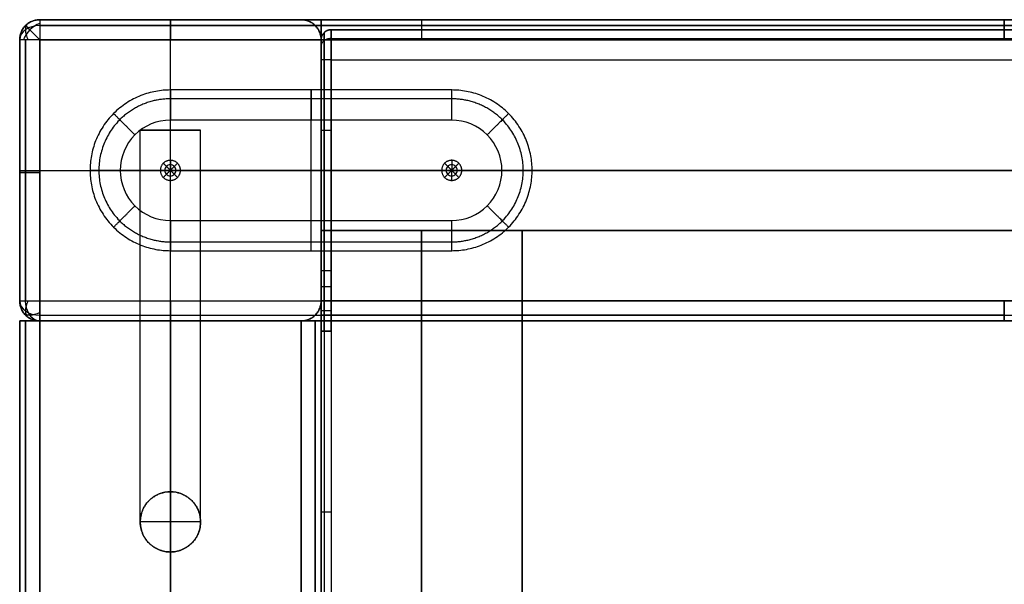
# Model space of a CAD drawing. Header units: millimetres. Extents: x 640 to 1340, y 0 to 450.
# Tile 6 of 17: x 640 to 738, y 394 to 450. Entities that reach past the tile are written whole.
import ezdxf

# ---------------------------------------------------------------- set-up
doc = ezdxf.new("R2010")
doc.units = ezdxf.units.MM
doc.header["$MEASUREMENT"] = 0
doc.layers.add('Little architect$Desk', color=7, linetype='Continuous', true_color=0x000000)

msp = doc.modelspace()

# ---------------------------------------------------------------- linework, layer by layer
at = {"layer": 'Little architect$Desk'}
for p, q in [((642, 450, 552), (642, 450, 562)), ((642, 450, 30), (642, 450, 2)), ((642, 450, 2), (670, 450, 2)), ((642, 450, 228), (642, 450, 30)), ((668, 450, 562), (668, 450, 552)), ((668, 450, 30), (668, 450, 228)), ((670, 450, 2), (738, 450, 2)), ((738, 450, 28), (670, 450, 28)), ((680, 450, 564), (738, 450, 564)), ((738, 450, 590), (680, 450, 590)), ((738, 450, 28), (1242, 450, 28)), ((1242, 450, 2), (738, 450, 2)), ((738, 450, 590), (1242, 450, 590)), ((1242, 450, 564), (738, 450, 564)), ((640, 448, 228), (640, 448, 552)), ((642, 448, 592), (642, 422, 592)), ((670, 448, 592), (642, 448, 592)), ((680, 448, 562), (670, 448, 562)), ((680, 448, 592), (670, 448, 592)), ((670, 448, 228), (670, 448, 552)), ((669, 427), (669, 443)), ((683, 440, -4), (655, 440, -4)), ((669, 430, -4), (669, 440, -4)), ((652, 439, 462), (658, 439, 462)), ((655, 439, 459), (655, 439, 465)), ((654, 435), (647, 435)), ((688.003, 435, -4), (649.997, 435, -4)), ((655.101, 435, 18), (654.899, 435, 18)), ((655, 435.1, 18), (655, 434.899, 18)), ((682, 435), (656, 435)), ((682.899, 435, 18), (683.101, 435, 18)), ((683, 434.899, 18), (683, 435.1, 18)), ((691, 435), (684, 435)), ((655, 430, -4), (683, 430, -4)), ((670, 429, 451), (670, 421, 451)), ((640, 422, 552), (640, 422, 228)), ((642, 422, 592), (670, 422, 592)), ((670, 422, 562), (680, 422, 562)), ((670, 422, 592), (680, 422, 592)), ((670, 422, 552), (670, 422, 228)), ((640, 420, 28), (640, 368, 28)), ((640, 368, 2), (640, 420, 2)), ((640, 368, 478), (640, 420, 478)), ((640, 368, 452), (640, 420, 452)), ((642, 420, 552), (642, 420, 562)), ((642, 420, 30), (642, 420, 2)), ((642, 420, 2), (670, 420, 2)), ((642, 420, 228), (642, 420, 30)), ((668, 420, 562), (668, 420, 552)), ((668, 420, 30), (668, 420, 228)), ((670, 420, 2), (738, 420, 2)), ((738, 420, 28), (670, 420, 28)), ((670, 420, 28), (670, 368, 28)), ((670, 368, 2), (670, 420, 2)), ((670, 368, 452), (670, 420, 452)), ((670, 368, 478), (670, 420, 478)), ((680, 420, 564), (738, 420, 564)), ((738, 420, 590), (680, 420, 590)), ((738, 420, 28), (1242, 420, 28)), ((1242, 420, 2), (738, 420, 2)), ((738, 420, 590), (1242, 420, 590)), ((1242, 420, 564), (738, 420, 564)), ((670, 419, 451), (670, 236, 451))]:
    msp.add_line(p, q, dxfattribs=at)
at = {"layer": 'Little architect$Desk', "extrusion": (-1.13687e-13, -0.707107, 0.707107)}
msp.add_arc((642, 733.977, 100.409), 2, 90, 180, dxfattribs=at)
at = {"layer": 'Little architect$Desk', "extrusion": (-0.503912, 0.503912, 0.701531)}
msp.add_arc((-770.746, 97.66, -96.356), 2, 234.97101, 305.02899, dxfattribs=at)
at = {"layer": 'Little architect$Desk', "extrusion": (0.701531, 0.503912, 0.503912)}
msp.add_arc((-10.68, 115.161, 973.443), 2, 0.02188, 70.07985, dxfattribs=at)
at = {"layer": 'Little architect$Desk', "extrusion": (0.707107, 0.707107, 0)}
msp.add_arc((-137.179, 2, 770.746), 2, 270, 360, dxfattribs=at)
at = {"layer": 'Little architect$Desk', "extrusion": (-1.13687e-13, 0.707107, 0.707107)}
msp.add_arc((-642, 118.794, 715.592), 2, 360, 90, dxfattribs=at)
at = {"layer": 'Little architect$Desk', "extrusion": (0.701531, -0.503912, 0.503912)}
msp.add_arc((717.284, 370.923, 535.04), 2, 109.92015, 179.97812, dxfattribs=at)
at = {"layer": 'Little architect$Desk', "extrusion": (0.707107, 0, -0.707107)}
msp.add_arc((422, 455.377, 452.548), 2, 180, 270, dxfattribs=at)
at = {"layer": 'Little architect$Desk', "extrusion": (-0.503912, 0.701531, -0.503912)}
msp.add_arc((-767.618, -14.295, -28.473), 2, 289.92015, 359.97812, dxfattribs=at)
at = {"layer": 'Little architect$Desk'}
for points, weights, degree in [([(642, 450, 562), (640, 450, 562), (640, 448, 562)], [1, 0.707106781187, 1], 2), ([(640, 448, 590), (640, 450, 590), (642, 450, 590)], [1, 0.707106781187, 1], 2), ([(640, 448, 576.8), (640, 450, 576.8), (642, 450, 576.8)], [1, 0.707106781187, 1], 2), ([(642, 450, 562), (640, 450, 562), (640, 448, 562)], [1, 0.707106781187, 1], 2), ([(640, 448, 552), (640, 450, 552), (642, 450, 552)], [1, 0.707106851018, 0.999999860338], 2), ([(640, 448, 228), (640, 450, 228), (642, 450, 228)], [1, 0.707106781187, 1], 2), ([(640, 448, 2), (640, 450, 2), (642, 450, 2)], [1, 0.707106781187, 1], 2), ([(642, 450, 30), (640, 450, 30), (640, 448, 30)], [1, 0.707106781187, 1], 2), ([(642, 450, 337), (640, 450, 337), (640, 448, 337)], [1, 0.707106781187, 1], 2), ([(640, 448, 14.8), (640, 450, 14.8), (642, 450, 14.8)], [1, 0.707106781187, 1], 2), ([(640, 448, 150), (640, 450, 150), (642, 450, 150)], [1, 0.707106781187, 1], 2), ([(642, 450, 590), (642, 450, 592), (642, 448, 592)], [1, 0.707106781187, 1], 2), ([(642, 450, 2), (642, 450), (642, 448)], [1, 0.707106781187, 1], 2), ([(655, 450, 590), (655, 450, 592), (655, 448, 592)], [1, 0.707106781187, 1], 2), ([(655, 448), (655, 450), (655, 450, 2)], [1, 0.707106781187, 1], 2), ([(670, 448, 562), (670, 450, 562), (668, 450, 562)], [1, 0.707106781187, 1], 2), ([(668, 450, 552), (670, 450, 552), (670, 448, 552)], [0.999999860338, 0.707106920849, 0.999999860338], 2), ([(670, 448, 228), (670, 450, 228), (668, 450, 228)], [1, 0.707106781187, 1], 2), ([(668, 450, 30), (670, 450, 30), (670, 448, 30)], [1, 0.707106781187, 1], 2), ([(668, 450, 337), (670, 450, 337), (670, 448, 337)], [1, 0.707106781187, 1], 2), ([(670, 448, 150), (670, 450, 150), (668, 450, 150)], [1, 0.707106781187, 1], 2), ([(670, 448), (670, 450), (670, 450, 2)], [1, 0.707106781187, 1], 2), ([(670, 450, 28), (670, 450, 30), (670, 448, 30)], [1, 0.707106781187, 1], 2), ([(670, 448, 592), (670, 450, 592), (670, 450, 590)], [1, 0.707106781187, 1], 2), ([(670, 450, 564), (670, 450, 562), (670, 448, 562)], [1, 0.707106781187, 1], 2), ([(670, 450, 2), (670, 450), (670, 448)], [1, 0.707106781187, 1], 2), ([(680, 450, 564), (680, 450, 562), (680, 448, 562)], [0.999999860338, 0.707106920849, 0.999999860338], 2), ([(680, 450, 590), (680, 450, 592), (680, 448, 592)], [0.999999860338, 0.707106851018, 1], 2), ([(738, 450, 28), (738, 450, 30), (738, 448, 30)], [1, 0.707106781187, 1], 2), ([(738, 448), (738, 450), (738, 450, 2)], [1, 0.707106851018, 0.999999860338], 2), ([(738, 450, 590), (738, 450, 592), (738, 448, 592)], [0.999999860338, 0.707106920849, 0.999999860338], 2), ([(738, 448, 562), (738, 450, 562), (738, 450, 564)], [0.999999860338, 0.707106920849, 0.999999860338], 2), ([(670, 448, 469), (670, 449, 469), (671, 449, 469)], [1, 0.707106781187, 1], 2), ([(670, 448, 456), (670, 449, 456), (671, 449, 456)], [1, 0.707106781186, 1], 2), ([(671, 449, 462.503), (670, 449, 462.503), (670, 448, 462.503)], [1, 0.707106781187, 1], 2), ([(670, 448, 455.52), (670, 449, 455.52), (671, 449, 455.52)], [1, 0.707106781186, 1], 2), ([(670, 448, 469), (670, 449, 469), (671, 449, 469)], [1, 0.707106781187, 1], 2), ([(670, 448, 476), (670, 449, 476), (671, 449, 476)], [1, 0.707106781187, 1], 2), ([(671, 449, 469.975), (670, 449, 469.975), (670, 448, 469.975)], [1, 0.707106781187, 1], 2), ([(671, 446, 479), (671, 449, 479), (671, 449, 476)], [1, 0.707106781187, 1], 2), ([(642, 448, 592), (640, 448, 592), (640, 448, 590)], [1, 0.707106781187, 1], 2), ([(642, 448), (640, 448), (640, 448, 2)], [1, 0.707106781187, 1], 2), ([(671, 448.117, 478.117), (670, 448.117, 478.117), (670, 447.411, 477.411)], [1, 0.707106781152, 1], 2), ([(670.293, 446, 478.707), (670.293, 447.446, 478.744), (670.293, 448.744, 477.446), (670.293, 448.707, 476)], [0.853553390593, 0.85355339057, 0.853553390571, 0.853553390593], 3), ([(671, 446, 479), (670, 446, 479), (670, 446, 478)], [1, 0.707106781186, 1], 2), ([(655, 443, -1), (655, 443, -4), (655, 440, -4)], [1, 0.707106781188, 1], 2), ([(669, 443, -1), (669, 443, -4), (669, 440, -4)], [1, 0.707106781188, 1], 2), ([(683, 440, -4), (683, 443, -4), (683, 443, -1)], [1, 0.707106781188, 1], 2), ([(655, 442.121, -3.121), (653.137, 442.131, -3.121), (649.418, 440.582, -3.121), (647.102, 435, -3.121), (649.418, 429.418, -3.121), (653.137, 427.87, -3.121), (655, 427.879, -3.121)], [0.853553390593, 0.853553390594, 0.853553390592, 0.853553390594, 0.853553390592, 0.853553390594, 0.853553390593], 3), ([(683, 427.879, -3.121), (684.863, 427.87, -3.121), (688.582, 429.418, -3.121), (690.898, 435, -3.121), (688.582, 440.582, -3.121), (684.863, 442.131, -3.121), (683, 442.121, -3.121)], [0.853553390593, 0.853553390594, 0.853553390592, 0.853553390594, 0.853553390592, 0.853553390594, 0.853553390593], 3), ([(649.34, 440.66, -1), (649.34, 440.66, -4), (651.463, 438.538, -4)], [1, 0.707106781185, 1], 2), ([(688.66, 440.66, -1), (688.66, 440.66, -4), (686.537, 438.538, -4)], [1, 0.707106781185, 1], 2), ([(655, 439, 465), (658, 439, 465), (658, 439, 462)], [1, 0.707106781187, 1], 2), ([(670, 439, 451), (670, 439, 450), (671, 439, 450)], [1, 0.707106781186, 1], 2), ([(640, 434.8, 590), (640, 434.8, 592), (642, 434.8, 592)], [1, 0.707106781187, 1], 2), ([(642, 434.8), (640, 434.8), (640, 434.8, 2)], [1, 0.707106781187, 1], 2), ([(646.995, 435, -1), (646.995, 435, -4), (649.997, 435, -4)], [1, 0.707106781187, 1], 2), ([(691.005, 435, -1), (691.005, 435, -4), (688.003, 435, -4)], [1, 0.707106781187, 1], 2), ([(649.34, 429.34, -1), (649.34, 429.34, -4), (651.463, 431.462, -4)], [1, 0.707106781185, 1], 2), ([(688.66, 429.34, -1), (688.66, 429.34, -4), (686.537, 431.462, -4)], [1, 0.707106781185, 1], 2), ([(655, 430, -4), (655, 427, -4), (655, 427, -1)], [1, 0.707106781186, 1], 2), ([(669, 427, -1), (669, 427, -4), (669, 430, -4)], [1, 0.707106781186, 1], 2), ([(683, 427, -1), (683, 427, -4), (683, 430, -4)], [1, 0.707106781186, 1], 2), ([(670, 429, 451), (670, 429, 450), (671, 429, 450)], [1, 0.707106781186, 1], 2), ([(670, 429, 451), (670, 429, 450), (671, 429, 450)], [1, 0.707106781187, 1], 2), ([(671, 425, 450), (670, 425, 450), (670, 425, 451)], [1, 0.707106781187, 1], 2), ([(671, 423.4, 479), (670, 423.4, 479), (670, 423.4, 478)], [1, 0.707106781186, 1], 2), ([(640, 422, 562), (640, 420, 562), (642, 420, 562)], [1, 0.707106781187, 1], 2), ([(642, 420, 590), (640, 420, 590), (640, 422, 590)], [1, 0.707106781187, 1], 2), ([(640, 422, 590), (640, 422, 592), (642, 422, 592)], [1, 0.707106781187, 1], 2), ([(640, 422, 576.8), (640, 420, 576.8), (642, 420, 576.8)], [1, 0.707106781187, 1], 2), ([(640, 422, 562), (640, 420, 562), (642, 420, 562)], [1, 0.707106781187, 1], 2), ([(640, 422, 552), (640, 420, 552), (642, 420, 552)], [0.999999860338, 0.707106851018, 1], 2), ([(642, 420, 228), (640, 420, 228), (640, 422, 228)], [1, 0.707106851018, 0.999999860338], 2), ([(640, 422, 2), (640, 422), (642, 422)], [1, 0.707106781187, 1], 2), ([(640, 422, 2), (640, 420, 2), (642, 420, 2)], [1, 0.707106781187, 1], 2), ([(642, 420, 30), (640, 420, 30), (640, 422, 30)], [1, 0.707106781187, 1], 2), ([(642, 420, 337), (640, 420, 337), (640, 422, 337)], [1, 0.707106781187, 1], 2), ([(640, 422, 14.8), (640, 420, 14.8), (642, 420, 14.8)], [1, 0.707106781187, 1], 2), ([(640, 422, 150), (640, 420, 150), (642, 420, 150)], [1, 0.707106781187, 1], 2), ([(642, 422, 592), (642, 420, 592), (642, 420, 590)], [1, 0.707106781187, 1], 2), ([(642, 420, 2), (642, 420), (642, 422)], [1, 0.707106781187, 1], 2), ([(655, 420, 590), (655, 420, 592), (655, 422, 592)], [1, 0.707106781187, 1], 2), ([(655, 422), (655, 420), (655, 420, 2)], [1, 0.707106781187, 1], 2), ([(668, 420, 562), (670, 420, 562), (670, 422, 562)], [1, 0.707106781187, 1], 2), ([(668, 420, 552), (670, 420, 552), (670, 422, 552)], [1, 0.707106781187, 1], 2), ([(668, 420, 30), (670, 420, 30), (670, 422, 30)], [1, 0.707106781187, 1], 2), ([(668, 420, 228), (670, 420, 228), (670, 422, 228)], [1, 0.707106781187, 1], 2), ([(668, 420, 337), (670, 420, 337), (670, 422, 337)], [1, 0.707106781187, 1], 2), ([(670, 422, 150), (670, 420, 150), (668, 420, 150)], [1, 0.707106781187, 1], 2), ([(670, 420, 2), (670, 420), (670, 422)], [1, 0.707106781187, 1], 2), ([(670, 422, 30), (670, 420, 30), (670, 420, 28)], [1, 0.707106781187, 1], 2), ([(670, 420, 590), (670, 420, 592), (670, 422, 592)], [1, 0.707106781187, 1], 2), ([(670, 422, 562), (670, 420, 562), (670, 420, 564)], [1, 0.707106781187, 1], 2), ([(670, 422), (670, 420), (670, 420, 2)], [1, 0.707106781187, 1], 2), ([(680, 422, 562), (680, 420, 562), (680, 420, 564)], [1, 0.707106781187, 1], 2), ([(680, 422, 592), (680, 420, 592), (680, 420, 590)], [0.999999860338, 0.707106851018, 1], 2), ([(738, 420, 28), (738, 420, 30), (738, 422, 30)], [1, 0.707106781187, 1], 2), ([(738, 422), (738, 420, 0), (738, 420, 2)], [0.999999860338, 0.707106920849, 0.999999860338], 2), ([(738, 420, 590), (738, 420, 592), (738, 422, 592)], [0.999999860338, 0.707106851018, 1], 2), ([(738, 422, 562), (738, 420, 562), (738, 420, 564)], [1, 0.707106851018, 0.999999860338], 2), ([(671, 421, 450), (670, 421, 450), (670, 421, 451)], [1, 0.707106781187, 1], 2), ([(671, 421, 479), (670, 421, 479), (670, 421, 478)], [1, 0.707106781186, 1], 2), ([(640, 420, 2), (640, 420), (642, 420)], [1, 0.707106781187, 1], 2), ([(642, 420, 30), (640, 420, 30), (640, 420, 28)], [1, 0.707106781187, 1], 2), ([(642, 420, 480), (640, 420, 480), (640, 420, 478)], [1, 0.707106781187, 1], 2), ([(640, 420, 452), (640, 420, 450), (642, 420, 450)], [1, 0.707106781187, 1], 2), ([(668, 420), (670, 420), (670, 420, 2)], [1, 0.707106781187, 1], 2), ([(670, 420, 28), (670, 420, 30), (668, 420, 30)], [1, 0.707106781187, 1], 2), ([(670, 420, 478), (670, 420, 480), (668, 420, 480)], [1, 0.707106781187, 1], 2), ([(668, 420, 450), (670, 420, 450), (670, 420, 452)], [1, 0.707106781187, 1], 2), ([(671, 420, 450), (670, 420, 450), (670, 420, 451)], [1, 0.707106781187, 1], 2), ([(671, 420, 479), (670, 420, 479), (670, 420, 478)], [1, 0.707106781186, 1], 2), ([(670, 419, 451), (670, 419, 450), (671, 419, 450)], [1, 0.707106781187, 1], 2), ([(671, 419, 479), (670, 419, 479), (670, 419, 478)], [1, 0.707106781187, 1], 2), ([(670, 401, 478), (670, 401, 479), (671, 401, 479)], [1, 0.707106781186, 1], 2)]:
    msp.add_rational_spline(points, weights, degree=degree, dxfattribs=at)
for points, degree in [([(670, 450, 562), (656, 450, 562), (642, 450, 562)], 2), ([(670, 450, 590), (656, 450, 590), (642, 450, 590)], 2), ([(642, 450, 562), (642, 450, 576), (642, 450, 590)], 2), ([(642, 450, 577), (990, 450, 577), (1338, 450, 577)], 2), ([(642, 450, 562), (655, 450, 562), (668, 450, 562)], 2), ([(642, 450, 228), (642, 450, 390), (642, 450, 552)], 2), ([(642, 450, 296), (655, 450, 296), (668, 450, 296)], 2), ([(655, 420, 562), (655, 435, 562), (655, 450, 562)], 2), ([(655, 450, 2), (655, 450, 282), (655, 450, 562)], 2), ([(668, 450, 228), (668, 450, 390), (668, 450, 552)], 2), ([(668, 450, 30), (669, 450, 30), (670, 450, 30)], 2), ([(670, 450, 28), (670, 450, 15), (670, 450, 2)], 2), ([(670, 420, 15), (670, 435, 15), (670, 450, 15)], 2), ([(1242, 450, 15), (956, 450, 15), (670, 450, 15)], 2), ([(670, 450, 562), (670, 450, 563), (670, 450, 564)], 2), ([(670, 450, 562), (670, 449, 562), (670, 448, 562)], 2), ([(680, 450, 564), (675, 450, 564), (670, 450, 564)], 2), ([(680, 450, 590), (675, 450, 590), (670, 450, 590)], 2), ([(670, 450, 30), (670, 449, 30), (670, 448, 30)], 2), ([(670, 450, 2), (670, 450, 16), (670, 450, 30)], 2), ([(640.586, 449.414, 562), (640.586, 449.414, 576), (640.586, 449.414, 590)], 2), ([(640.586, 449.414, 552), (640.586, 449.414, 557), (640.586, 449.414, 562)], 2), ([(640.586, 449.414, 228), (640.586, 449.414, 390), (640.586, 449.414, 552)], 2), ([(640.586, 449.414, 30), (640.586, 449.414, 16), (640.586, 449.414, 2)], 2), ([(640.586, 449.414, 228), (640.586, 449.414, 129), (640.586, 449.414, 30)], 2), ([(670, 449.414, 591.414), (656, 449.414, 591.414), (642, 449.414, 591.414)], 2), ([(642, 449.414, 0.586), (656, 449.414, 0.586), (670, 449.414, 0.586)], 2), ([(669.414, 449.414, 562), (669.414, 449.414, 557), (669.414, 449.414, 552)], 2), ([(669.414, 449.414, 228), (669.414, 449.414, 390), (669.414, 449.414, 552)], 2), ([(669.414, 449.414, 30), (669.414, 449.414, 129), (669.414, 449.414, 228)], 2), ([(670, 449.414, 0.586), (704, 449.414, 0.586), (738, 449.414, 0.586)], 2), ([(738, 449.414, 29.414), (704, 449.414, 29.414), (670, 449.414, 29.414)], 2), ([(680, 449.414, 562.586), (675, 449.414, 562.586), (670, 449.414, 562.586)], 2), ([(680, 449.414, 591.414), (675, 449.414, 591.414), (670, 449.414, 591.414)], 2), ([(671, 449, 469), (883.667, 449, 469), (1096.333, 449, 469), (1309, 449, 469)], 3), ([(671, 449, 469), (671, 449, 462.5), (671, 449, 456)], 2), ([(671, 449, 450), (671, 449, 453), (671, 449, 456)], 2), ([(671, 449, 450), (671, 439, 450), (671, 429, 450)], 2), ([(1309, 449, 450), (1096.333, 449, 450), (883.667, 449, 450), (671, 449, 450)], 3), ([(1309, 449, 464.5), (990, 449, 464.5), (671, 449, 464.5)], 2), ([(671, 449, 469), (883.667, 449, 469), (1096.333, 449, 469), (1309, 449, 469)], 3), ([(671, 449, 476), (990, 449, 476), (1309, 449, 476)], 2), ([(671, 449, 476), (671, 449, 472.5), (671, 449, 469)], 2), ([(1309, 449, 469), (1096.333, 449, 469), (883.667, 449, 469), (671, 449, 469)], 3), ([(1309, 449, 470.25), (1096.333, 449, 470.25), (883.667, 449, 470.25), (671, 449, 470.25)], 3), ([(1309, 449, 471.5), (1096.333, 449, 471.5), (883.667, 449, 471.5), (671, 449, 471.5)], 3), ([(1309, 449, 474), (1096.333, 449, 474), (883.667, 449, 474), (671, 449, 474)], 3), ([(680, 449.414, 562.586), (709, 449.414, 562.586), (738, 449.414, 562.586)], 2), ([(738, 449.414, 591.414), (709, 449.414, 591.414), (680, 449.414, 591.414)], 2), ([(1242, 449.414, 0.586), (990, 449.414, 0.586), (738, 449.414, 0.586)], 2), ([(738, 449.414, 29.414), (990, 449.414, 29.414), (1242, 449.414, 29.414)], 2), ([(1242, 449.414, 562.586), (990, 449.414, 562.586), (738, 449.414, 562.586)], 2), ([(738, 449.414, 591.414), (990, 449.414, 591.414), (1242, 449.414, 591.414)], 2), ([(640, 448, 562), (640, 435, 562), (640, 422, 562)], 2), ([(640, 448, 562), (640, 448, 576), (640, 448, 590)], 2), ([(640, 448, 590), (640, 435, 590), (640, 422, 590)], 2), ([(640, 448, 577), (640, 435, 577), (640, 422, 577)], 2), ([(640, 422, 562), (640, 435, 562), (640, 448, 562)], 2), ([(640, 448, 552), (640, 448, 557), (640, 448, 562)], 2), ([(640, 422, 2), (640, 435, 2), (640, 448, 2)], 2), ([(640, 448, 30), (640, 448, 16), (640, 448, 2)], 2), ([(640, 448, 228), (640, 448, 129), (640, 448, 30)], 2), ([(640, 422, 296), (640, 435, 296), (640, 448, 296)], 2), ([(640.586, 448, 591.414), (640.586, 435, 591.414), (640.586, 422, 591.414)], 2), ([(640.586, 422, 0.586), (640.586, 435, 0.586), (640.586, 448, 0.586)], 2), ([(642, 448), (656, 448), (670, 448)], 2), ([(642, 422), (642, 435), (642, 448)], 2), ([(655, 422), (655, 435), (655, 448)], 2), ([(670, 422), (670, 435), (670, 448)], 2), ([(670, 422, 30), (670, 435, 30), (670, 448, 30)], 2), ([(670, 448), (704, 448), (738, 448)], 2), ([(738, 448, 30), (704, 448, 30), (670, 448, 30)], 2), ([(670, 422, 562), (670, 435, 562), (670, 448, 562)], 2), ([(670, 448, 562), (670, 448, 557), (670, 448, 552)], 2), ([(670, 422), (670, 435), (670, 448)], 2), ([(670, 448, 30), (670, 448, 129), (670, 448, 228)], 2), ([(670, 422, 296), (670, 435, 296), (670, 448, 296)], 2), ([(670, 429, 469), (670, 435.333, 469), (670, 441.667, 469), (670, 448, 469)], 3), ([(670, 448, 469), (670, 448, 462.5), (670, 448, 456)], 2), ([(670, 448, 451), (670, 448, 453.5), (670, 448, 456)], 2), ([(670, 448, 451), (670, 438.5, 451), (670, 429, 451)], 2), ([(670, 448, 464.5), (670, 438.5, 464.5), (670, 429, 464.5)], 2), ([(670, 448, 476), (670, 448, 472.5), (670, 448, 469)], 2), ([(670, 446, 478), (670, 447.069, 478.027), (670, 448.027, 477.069), (670, 448, 476)], 3), ([(670, 421, 469), (670, 430, 469), (670, 439, 469), (670, 448, 469)], 3), ([(670.293, 448.707, 469), (670.293, 448.707, 462.5), (670.293, 448.707, 456)], 2), ([(670.293, 448.707, 450.293), (670.293, 448.707, 453.146), (670.293, 448.707, 456)], 2), ([(670.293, 448.707, 450.293), (670.293, 438.854, 450.293), (670.293, 429, 450.293)], 2), ([(670.293, 448.707, 476), (670.293, 448.707, 472.5), (670.293, 448.707, 469)], 2), ([(671, 448.121, 478.121), (990, 448.121, 478.121), (1309, 448.121, 478.121)], 2), ([(680, 448, 562), (709, 448, 562), (738, 448, 562)], 2), ([(738, 448, 592), (709, 448, 592), (680, 448, 592)], 2), ([(1242, 448), (990, 448), (738, 448)], 2), ([(738, 448, 30), (990, 448, 30), (1242, 448, 30)], 2), ([(1242, 448, 562), (990, 448, 562), (738, 448, 562)], 2), ([(738, 448, 592), (990, 448, 592), (1242, 448, 592)], 2), ([(670, 421, 478), (670, 433.5, 478), (670, 446, 478)], 2), ([(670.293, 421, 478.707), (670.293, 433.5, 478.707), (670.293, 446, 478.707)], 2), ([(671, 421, 479), (671, 433.5, 479), (671, 446, 479)], 2), ([(671, 446, 479), (990, 446, 479), (1309, 446, 479)], 2), ([(683, 443), (669, 443), (655, 443)], 2), ([(655, 443, -1), (655, 443, -0.5), (655, 443)], 2), ([(683, 443, -1), (669, 443, -1), (655, 443, -1)], 2), ([(669, 443, -1), (669, 443, -0.5), (669, 443)], 2), ([(683, 443, -1), (683, 443, -0.5), (683, 443)], 2), ([(683, 442.121, -3.121), (669, 442.121, -3.121), (655, 442.121, -3.121)], 2), ([(655, 440, -4), (653.692, 440.006, -4), (651.081, 438.919, -4), (649.455, 435, -4), (651.081, 431.081, -4), (653.692, 429.994, -4), (655, 430, -4)], 3), ([(683, 430, -4), (684.308, 429.994, -4), (686.919, 431.081, -4), (688.545, 435, -4), (686.919, 438.919, -4), (684.308, 440.006, -4), (683, 440, -4)], 3), ([(652, 420, 462), (652, 426.333, 462), (652, 432.667, 462), (652, 439, 462)], 3), ([(655, 420, 465), (655, 426.333, 465), (655, 432.667, 465), (655, 439, 465)], 3), ([(655, 420, 459), (655, 426.333, 459), (655, 432.667, 459), (655, 439, 459)], 3), ([(658, 420, 462), (658, 426.333, 462), (658, 432.667, 462), (658, 439, 462)], 3), ([(654.292, 435.708, 17.1), (654.611, 435.389, 17.55), (654.929, 435.071, 18)], 2), ([(655, 436, 17.1), (655, 436, 8.55), (655, 436)], 2), ([(655, 436, 17.1), (655, 435.55, 17.55), (655, 435.1, 18)], 2), ([(655.707, 435.708, 17.1), (655.389, 435.389, 17.55), (655.071, 435.071, 18)], 2), ([(682.292, 435.708, 17.1), (682.611, 435.389, 17.55), (682.929, 435.071, 18)], 2), ([(683, 436, 17.1), (683, 436, 8.55), (683, 436)], 2), ([(683, 436, 17.1), (683, 435.55, 17.55), (683, 435.1, 18)], 2), ([(683.707, 435.708, 17.1), (683.389, 435.389, 17.55), (683.071, 435.071, 18)], 2), ([(640, 435, 562), (640, 435, 576), (640, 435, 590)], 2), ([(640, 435, 562), (990, 435, 562), (1340, 435, 562)], 2), ([(640, 435, 562), (655, 435, 562), (670, 435, 562)], 2), ([(640, 435, 562), (640, 435, 282), (640, 435, 2)], 2), ([(642, 435, 592), (990, 435, 592), (1338, 435, 592)], 2), ([(642, 435), (656, 435), (670, 435)], 2), ([(647, 435, -1), (647, 435, -0.5), (647, 435)], 2), ([(653.999, 435, 17.1), (654.45, 435, 17.55), (654.9, 435, 18)], 2), ([(654, 435, 17.1), (654, 435, 8.55), (654, 435)], 2), ([(654.292, 434.292, 17.1), (654.611, 434.611, 17.55), (654.929, 434.929, 18)], 2), ([(655, 433.999, 17.1), (655, 434.45, 17.55), (655, 434.9, 18)], 2), ([(655.708, 434.292, 17.1), (655.389, 434.611, 17.55), (655.071, 434.929, 18)], 2), ([(656.001, 435, 17.1), (655.55, 435, 17.55), (655.1, 435, 18)], 2), ([(656, 435, 17.1), (656, 435, 8.55), (656, 435)], 2), ([(670, 435, 30), (670, 435, 15), (670, 435)], 2), ([(1242, 435), (956, 435), (670, 435)], 2), ([(670, 435, 30), (956, 435, 30), (1242, 435, 30)], 2), ([(670, 435), (670, 435, 281), (670, 435, 562)], 2), ([(681.999, 435, 17.1), (682.45, 435, 17.55), (682.9, 435, 18)], 2), ([(682, 435, 17.1), (682, 435, 8.55), (682, 435)], 2), ([(682.292, 434.292, 17.1), (682.611, 434.611, 17.55), (682.929, 434.929, 18)], 2), ([(683, 433.999, 17.1), (683, 434.45, 17.55), (683, 434.9, 18)], 2), ([(683.708, 434.292, 17.1), (683.389, 434.611, 17.55), (683.071, 434.929, 18)], 2), ([(684.001, 435, 17.1), (683.55, 435, 17.55), (683.1, 435, 18)], 2), ([(684, 435, 17.1), (684, 435, 8.55), (684, 435)], 2), ([(691, 435, -1), (691, 435, -0.5), (691, 435)], 2), ([(655, 434, 17.1), (655, 434, 8.55), (655, 434)], 2), ([(683, 434, 17.1), (683, 434, 8.55), (683, 434)], 2), ([(1310, 429, 469), (990, 429, 469), (670, 429, 469)], 2), ([(670, 429, 469), (670, 429, 464.667), (670, 429, 460.333), (670, 429, 456)], 3), ([(670, 429, 456), (670, 429, 454.333), (670, 429, 452.667), (670, 429, 451)], 3), ([(670, 429, 459.5), (990, 429, 459.5), (1310, 429, 459.5)], 2), ([(690, 429, 469), (680, 429, 469), (670, 429, 469)], 2), ([(670, 429, 451), (670, 429, 453.5), (670, 429, 456)], 2), ([(670, 429, 456), (670, 429, 462.5), (670, 429, 469)], 2), ([(670, 429, 469), (670, 425, 469), (670, 421, 469)], 2), ([(690, 429, 459.5), (680, 429, 459.5), (670, 429, 459.5)], 2), ([(670, 384.598, 459.5), (670, 406.799, 459.5), (670, 429, 459.5)], 2), ([(670.293, 429, 450.293), (670.293, 425, 450.293), (670.293, 421, 450.293)], 2), ([(671, 429, 450), (990, 429, 450), (1309, 429, 450)], 2), ([(690, 429, 450), (680.5, 429, 450), (671, 429, 450)], 2), ([(671, 429, 450), (671, 425, 450), (671, 421, 450)], 2), ([(680, 429, 450), (680, 429, 459.5), (680, 429, 469)], 2), ([(680, 429, 469), (680, 225, 469), (680, 21, 469)], 2), ([(680, 21, 450), (680, 225, 450), (680, 429, 450)], 2), ([(690, 429, 450), (690, 429, 453), (690, 429, 456)], 2), ([(690, 429, 456), (690, 429, 462.5), (690, 429, 469)], 2), ([(690, 421, 450), (690, 425, 450), (690, 429, 450)], 2), ([(690, 429, 469), (690, 425, 469), (690, 421, 469)], 2), ([(690, 384.598, 459.5), (690, 406.799, 459.5), (690, 429, 459.5)], 2), ([(655, 427.879, -3.121), (669, 427.879, -3.121), (683, 427.879, -3.121)], 2), ([(655, 427), (669, 427), (683, 427)], 2), ([(655, 427, -1), (655, 427, -0.5), (655, 427)], 2), ([(655, 427, -1), (669, 427, -1), (683, 427, -1)], 2), ([(669, 427, -1), (669, 427, -0.5), (669, 427)], 2), ([(683, 427, -1), (683, 427, -0.5), (683, 427)], 2), ([(640, 422, 590), (640, 422, 576), (640, 422, 562)], 2), ([(640, 422, 552), (640, 422, 557), (640, 422, 562)], 2), ([(640, 422, 30), (640, 422, 16), (640, 422, 2)], 2), ([(640, 422, 228), (640, 422, 129), (640, 422, 30)], 2), ([(642, 422), (656, 422), (670, 422)], 2), ([(670, 422), (704, 422), (738, 422)], 2), ([(738, 422, 30), (704, 422, 30), (670, 422, 30)], 2), ([(670, 422, 562), (670, 421, 562), (670, 420, 562)], 2), ([(670, 422, 562), (670, 422, 557), (670, 422, 552)], 2), ([(670, 422, 30), (670, 421, 30), (670, 420, 30)], 2), ([(670, 422, 30), (670, 422, 129), (670, 422, 228)], 2), ([(680, 422, 562), (709, 422, 562), (738, 422, 562)], 2), ([(738, 422, 592), (709, 422, 592), (680, 422, 592)], 2), ([(1242, 422), (990, 422), (738, 422)], 2), ([(738, 422, 30), (990, 422, 30), (1242, 422, 30)], 2), ([(1242, 422, 562), (990, 422, 562), (738, 422, 562)], 2), ([(738, 422, 592), (990, 422, 592), (1242, 422, 592)], 2), ([(640.586, 420.586, 590), (640.586, 420.586, 576), (640.586, 420.586, 562)], 2), ([(640.586, 420.586, 552), (640.586, 420.586, 557), (640.586, 420.586, 562)], 2), ([(640.586, 420.586, 552), (640.586, 420.586, 390), (640.586, 420.586, 228)], 2), ([(640.586, 420.586, 30), (640.586, 420.586, 16), (640.586, 420.586, 2)], 2), ([(640.586, 420.586, 228), (640.586, 420.586, 129), (640.586, 420.586, 30)], 2), ([(642, 420.586, 591.414), (656, 420.586, 591.414), (670, 420.586, 591.414)], 2), ([(642, 420.586, 0.586), (656, 420.586, 0.586), (670, 420.586, 0.586)], 2), ([(669.414, 420.586, 562), (669.414, 420.586, 557), (669.414, 420.586, 552)], 2), ([(669.414, 420.586, 552), (669.414, 420.586, 390), (669.414, 420.586, 228)], 2), ([(669.414, 420.586, 30), (669.414, 420.586, 129), (669.414, 420.586, 228)], 2), ([(670, 421, 451), (670, 420, 451), (670, 419, 451)], 2), ([(670, 421, 469), (670, 420, 469), (670, 419, 469)], 2), ([(670, 419, 478), (670, 420, 478), (670, 421, 478)], 2), ([(670, 419, 469), (670, 419.667, 469), (670, 420.333, 469), (670, 421, 469)], 3), ([(670, 420.586, 0.586), (704, 420.586, 0.586), (738, 420.586, 0.586)], 2), ([(738, 420.586, 29.414), (704, 420.586, 29.414), (670, 420.586, 29.414)], 2), ([(670, 420.586, 562.586), (675, 420.586, 562.586), (680, 420.586, 562.586)], 2), ([(670, 420.586, 591.414), (675, 420.586, 591.414), (680, 420.586, 591.414)], 2), ([(670.293, 421, 450.293), (670.293, 420, 450.293), (670.293, 419, 450.293)], 2), ([(670.293, 419, 478.707), (670.293, 420, 478.707), (670.293, 421, 478.707)], 2), ([(671, 421, 450), (671, 420, 450), (671, 419, 450)], 2), ([(671, 419, 479), (671, 420, 479), (671, 421, 479)], 2), ([(680, 420.586, 562.586), (709, 420.586, 562.586), (738, 420.586, 562.586)], 2), ([(738, 420.586, 591.414), (709, 420.586, 591.414), (680, 420.586, 591.414)], 2), ([(690, 419, 450), (690, 420, 450), (690, 421, 450)], 2), ([(690, 421, 469), (690, 420, 469), (690, 419, 469)], 2), ([(738, 420.586, 29.414), (990, 420.586, 29.414), (1242, 420.586, 29.414)], 2), ([(738, 420.586, 591.414), (990, 420.586, 591.414), (1242, 420.586, 591.414)], 2), ([(640, 420, 2), (640, 420, 15), (640, 420, 28)], 2), ([(670, 420, 15), (655, 420, 15), (640, 420, 15)], 2), ([(640, 30, 15), (640, 225, 15), (640, 420, 15)], 2), ([(640, 420, 452), (640, 420, 465), (640, 420, 478)], 2), ([(670, 420, 465), (655, 420, 465), (640, 420, 465)], 2), ([(640, 2.708, 465), (640, 211.354, 465), (640, 420, 465)], 2), ([(640.586, 368, 0.586), (640.586, 394, 0.586), (640.586, 420, 0.586)], 2), ([(640.586, 420, 29.414), (640.586, 394, 29.414), (640.586, 368, 29.414)], 2), ([(640.586, 368, 479.414), (640.586, 394, 479.414), (640.586, 420, 479.414)], 2), ([(640.586, 368, 450.586), (640.586, 394, 450.586), (640.586, 420, 450.586)], 2), ([(642, 420, 562), (656, 420, 562), (670, 420, 562)], 2), ([(642, 420, 590), (656, 420, 590), (670, 420, 590)], 2), ([(642, 420, 590), (642, 420, 576), (642, 420, 562)], 2), ([(642, 420, 577), (990, 420, 577), (1338, 420, 577)], 2), ([(642, 420, 562), (655, 420, 562), (668, 420, 562)], 2), ([(642, 420, 552), (642, 420, 390), (642, 420, 228)], 2), ([(642, 420, 296), (655, 420, 296), (668, 420, 296)], 2), ([(668, 420), (655, 420), (642, 420)], 2), ([(668, 420, 30), (655, 420, 30), (642, 420, 30)], 2), ([(642, 420, 30), (642, 394, 30), (642, 368, 30)], 2), ([(642, 368), (642, 394), (642, 420)], 2), ([(668, 420, 450), (655, 420, 450), (642, 420, 450)], 2), ([(668, 420, 480), (655, 420, 480), (642, 420, 480)], 2), ([(642, 368, 450), (642, 394, 450), (642, 420, 450)], 2), ([(642, 368, 480), (642, 394, 480), (642, 420, 480)], 2), ([(652, 400, 462), (652, 406.667, 462), (652, 413.333, 462), (652, 420, 462)], 3), ([(655, 420, 2), (655, 420, 230.5), (655, 420, 459)], 2), ([(655, 420, 465), (655, 420, 513.5), (655, 420, 562)], 2), ([(655, 420), (655, 420, 15), (655, 420, 30)], 2), ([(655, 420, 30), (655, 225, 30), (655, 30, 30)], 2), ([(655, 30), (655, 225), (655, 420)], 2), ([(655, 420, 450), (655, 420, 454.5), (655, 420, 459)], 2), ([(655, 420, 465), (655, 420, 472.5), (655, 420, 480)], 2), ([(655, 420, 480), (655, 220, 480), (655, 20, 480)], 2), ([(655, 403, 450), (655, 411.5, 450), (655, 420, 450)], 2), ([(655, 403, 459), (655, 408.667, 459), (655, 414.333, 459), (655, 420, 459)], 3), ([(658, 400, 462), (658, 406.667, 462), (658, 413.333, 462), (658, 420, 462)], 3), ([(668, 420, 552), (668, 420, 390), (668, 420, 228)], 2), ([(668, 420, 30), (669, 420, 30), (670, 420, 30)], 2), ([(668, 420, 30), (668, 394, 30), (668, 368, 30)], 2), ([(668, 368), (668, 394), (668, 420)], 2), ([(668, 368, 450), (668, 394, 450), (668, 420, 450)], 2), ([(668, 368, 480), (668, 394, 480), (668, 420, 480)], 2), ([(669.414, 368, 0.586), (669.414, 394, 0.586), (669.414, 420, 0.586)], 2), ([(669.414, 420, 29.414), (669.414, 394, 29.414), (669.414, 368, 29.414)], 2), ([(669.414, 368, 479.414), (669.414, 394, 479.414), (669.414, 420, 479.414)], 2), ([(669.414, 368, 450.586), (669.414, 394, 450.586), (669.414, 420, 450.586)], 2), ([(670, 420, 28), (670, 420, 15), (670, 420, 2)], 2), ([(1242, 420, 15), (956, 420, 15), (670, 420, 15)], 2), ([(670, 420, 564), (670, 420, 563), (670, 420, 562)], 2), ([(670, 420, 590), (675, 420, 590), (680, 420, 590)], 2), ([(670, 420, 564), (675, 420, 564), (680, 420, 564)], 2), ([(670, 420, 2), (670, 420, 16), (670, 420, 30)], 2), ([(670, 420, 2), (670, 420, 15), (670, 420, 28)], 2), ([(670, 30, 15), (670, 225, 15), (670, 420, 15)], 2), ([(670, 420, 452), (670, 420, 465), (670, 420, 478)], 2), ([(670, 2.708, 465), (670, 211.354, 465), (670, 420, 465)], 2), ([(670, 419, 469), (670, 327.5, 469), (670, 236, 469)], 2), ([(670, 419, 478), (670, 401.469, 478), (670, 383.939, 478)], 2), ([(670, 236, 469), (670, 297, 469), (670, 358, 469), (670, 419, 469)], 3), ([(670.293, 419, 450.293), (670.293, 327.5, 450.293), (670.293, 236, 450.293)], 2), ([(670.293, 419, 478.707), (670.293, 401.144, 478.707), (670.293, 383.288, 478.707)], 2), ([(671, 419, 450), (671, 327.5, 450), (671, 236, 450)], 2), ([(671, 419, 479), (671, 401, 479), (671, 383, 479)], 2), ([(690, 236, 450), (690, 327.5, 450), (690, 419, 450)], 2), ([(690, 419, 469), (690, 327.5, 469), (690, 236, 469)], 2), ([(655, 403, 450), (655, 403, 453), (655, 403, 456), (655, 403, 459)], 3), ([(652, 400, 450), (652, 400, 454), (652, 400, 458), (652, 400, 462)], 3), ([(658, 400, 450), (658, 400, 454), (658, 400, 458), (658, 400, 462)], 3), ([(655, 0, 450), (655, 198.5, 450), (655, 397, 450)], 2)]:
    msp.add_open_spline(points, degree=degree, dxfattribs=at)
for points, knots in [([(671, 449, 450), (670.946, 449, 450), (670.833, 448.991, 450.009), (670.665, 448.948, 450.052), (670.502, 448.874, 450.126), (670.352, 448.769, 450.231), (670.224, 448.639, 450.361), (670.122, 448.49, 450.51), (670.05, 448.328, 450.672), (670.009, 448.164, 450.836), (670, 448.054, 450.946), (670, 448, 451)], [0, 0, 0, 0, 0.162417, 0.338232, 0.530282, 0.739651, 0.964644, 1.200704, 1.441266, 1.679109, 1.907677, 1.907677, 1.907677, 1.907677]), ([(655, 435.55, 17.55), (655.144, 435.551, 17.55), (655.431, 435.431, 17.55), (655.61, 435, 17.55), (655.431, 434.569, 17.55), (655, 434.39, 17.55), (654.569, 434.569, 17.55), (654.39, 435, 17.55), (654.569, 435.431, 17.55), (654.856, 435.551, 17.55), (655, 435.55, 17.55)], [0, 0, 0, 0, 0.0785378, 0.1570757, 0.2356135, 0.3141513, 0.3926892, 0.471227, 0.5497648, 0.6283027, 0.6283027, 0.6283027, 0.6283027]), ([(683, 435.55, 17.55), (683.144, 435.551, 17.55), (683.431, 435.431, 17.55), (683.61, 435, 17.55), (683.431, 434.569, 17.55), (683, 434.39, 17.55), (682.569, 434.569, 17.55), (682.39, 435, 17.55), (682.569, 435.431, 17.55), (682.856, 435.551, 17.55), (683, 435.55, 17.55)], [0, 0, 0, 0, 0.0785378, 0.1570757, 0.2356135, 0.3141513, 0.3926892, 0.471227, 0.5497648, 0.6283027, 0.6283027, 0.6283027, 0.6283027]), ([(655, 435.1, 18), (655.026, 435.1, 18), (655.078, 435.078, 18), (655.111, 435, 18), (655.078, 434.922, 18), (655, 434.889, 18), (654.922, 434.922, 18), (654.889, 435, 18), (654.922, 435.078, 18), (654.974, 435.1, 18), (655, 435.1, 18)], [0, 0, 0, 0, 0.0785378, 0.1570757, 0.2356135, 0.3141513, 0.3926892, 0.471227, 0.5497648, 0.6283027, 0.6283027, 0.6283027, 0.6283027]), ([(683, 435.1, 18), (683.026, 435.1, 18), (683.078, 435.078, 18), (683.111, 435, 18), (683.078, 434.922, 18), (683, 434.889, 18), (682.922, 434.922, 18), (682.889, 435, 18), (682.922, 435.078, 18), (682.974, 435.1, 18), (683, 435.1, 18)], [0, 0, 0, 0, 0.0785378, 0.1570757, 0.2356135, 0.3141513, 0.3926892, 0.471227, 0.5497648, 0.6283027, 0.6283027, 0.6283027, 0.6283027]), ([(655, 397, 465), (655, 398, 465), (655, 399, 465), (655, 400, 465), (655, 406.667, 465), (655, 413.333, 465), (655, 420, 465)], [25.999985, 25.999985, 25.999985, 25.999985, 29, 29, 29, 48.999984, 48.999984, 48.999984, 48.999984]), ([(652, 400, 462), (652, 400.246, 461.754), (652.046, 400.619, 461.381), (652.202, 401.107, 460.893), (652.372, 401.466, 460.534), (652.593, 401.806, 460.194), (652.861, 402.117, 459.883), (653.17, 402.389, 459.611), (653.51, 402.615, 459.385), (653.874, 402.79, 459.21), (654.36, 402.95, 459.05), (654.748, 403, 459), (655, 403, 459)], [11.452417, 11.452417, 11.452417, 11.452417, 12.496304, 13.033111, 13.571416, 14.102322, 14.61756, 15.110428, 15.576538, 16.014174, 16.424141, 17.178625, 17.178625, 17.178625, 17.178625]), ([(655, 403, 459), (655.252, 403, 459), (655.64, 402.95, 459.05), (656.126, 402.79, 459.21), (656.49, 402.615, 459.385), (656.83, 402.389, 459.611), (657.139, 402.117, 459.883), (657.407, 401.806, 460.194), (657.628, 401.466, 460.534), (657.798, 401.107, 460.893), (657.954, 400.619, 461.381), (658, 400.246, 461.754), (658, 400, 462)], [17.178625, 17.178625, 17.178625, 17.178625, 17.93311, 18.343076, 18.780712, 19.246823, 19.739691, 20.254928, 20.785834, 21.324139, 21.860946, 22.904834, 22.904834, 22.904834, 22.904834]), ([(655, 397, 465), (654.748, 397, 465), (654.36, 397.05, 464.95), (653.874, 397.21, 464.79), (653.51, 397.385, 464.615), (653.17, 397.611, 464.389), (652.861, 397.883, 464.117), (652.593, 398.194, 463.806), (652.372, 398.534, 463.466), (652.202, 398.893, 463.107), (652.046, 399.381, 462.619), (652, 399.754, 462.246), (652, 400, 462)], [5.726208, 5.726208, 5.726208, 5.726208, 6.480693, 6.890659, 7.328296, 7.794406, 8.287274, 8.802511, 9.333418, 9.871722, 10.40853, 11.452417, 11.452417, 11.452417, 11.452417]), ([(658, 400, 462), (658, 399.754, 462.246), (657.954, 399.381, 462.619), (657.798, 398.893, 463.107), (657.628, 398.534, 463.466), (657.407, 398.194, 463.806), (657.139, 397.883, 464.117), (656.83, 397.611, 464.389), (656.49, 397.385, 464.615), (656.126, 397.21, 464.79), (655.64, 397.05, 464.95), (655.252, 397, 465), (655, 397, 465)], [0, 0, 0, 0, 1.043887, 1.580694, 2.118999, 2.649905, 3.165143, 3.658011, 4.124121, 4.561757, 4.971724, 5.726208, 5.726208, 5.726208, 5.726208]), ([(655, 397, 450), (655, 397, 454), (655, 397, 458), (655, 397, 462), (655, 397, 463), (655, 397, 464), (655, 397, 465)], [16.999995, 16.999995, 16.999995, 16.999995, 29, 29, 29, 32.000048, 32.000048, 32.000048, 32.000048])]:
    msp.add_open_spline(points, degree=3, knots=knots, dxfattribs=at)
for points, weights, knots in [([(655, 443), (647, 443), (647, 435), (647, 427), (655, 427)], [1, 0.707106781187, 1, 0.707106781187, 1], [53.132741, 53.132741, 53.132741, 65.699112, 65.699112, 78.265482, 78.265482, 78.265482]), ([(655, 443, -1), (647, 443, -1), (647, 435, -1), (647, 427, -1), (655, 427, -1)], [1, 0.707106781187, 1, 0.707106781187, 1], [0, 0, 0, 7.853783, 7.853783, 15.707566, 15.707566, 15.707566]), ([(683, 427), (691, 427), (691, 435), (691, 443), (683, 443)], [1, 0.707106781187, 1, 0.707106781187, 1], [0, 0, 0, 12.566371, 12.566371, 25.132741, 25.132741, 25.132741]), ([(683, 427, -1), (691, 427, -1), (691, 435, -1), (691, 443, -1), (683, 443, -1)], [1, 0.707106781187, 1, 0.707106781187, 1], [0, 0, 0, 7.853783, 7.853783, 15.707566, 15.707566, 15.707566]), ([(658, 439, 462), (658, 439, 459), (655, 439, 459), (652, 439, 459), (652, 439, 462), (652, 439, 465), (655, 439, 465)], [1, 0.707106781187, 1, 0.707106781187, 1, 0.707106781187, 1], [-18.849556, -18.849556, -18.849556, -14.137167, -14.137167, -9.424778, -9.424778, -4.712389, -4.712389, -4.712389]), ([(655, 436), (656, 436), (656, 435), (656, 434), (655, 434), (654, 434), (654, 435), (654, 436), (655, 436)], [1, 0.707106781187, 1, 0.707106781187, 1, 0.707106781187, 1, 0.707106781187, 1], [0, 0, 0, 1.570796, 1.570796, 3.141593, 3.141593, 4.712389, 4.712389, 6.283185, 6.283185, 6.283185]), ([(655, 436, 17.1), (656, 436, 17.1), (656, 435, 17.1), (656, 434, 17.1), (655, 434, 17.1), (654, 434, 17.1), (654, 435, 17.1), (654, 436, 17.1), (655, 436, 17.1)], [1, 0.707106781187, 1, 0.707106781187, 1, 0.707106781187, 1, 0.707106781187, 1], [0, 0, 0, 0.1570757, 0.1570757, 0.3141513, 0.3141513, 0.471227, 0.471227, 0.6283027, 0.6283027, 0.6283027]), ([(655, 436, 7.615), (656, 436, 7.615), (656, 435, 7.615), (656, 434, 7.615), (655, 434, 7.615), (654, 434, 7.615), (654, 435, 7.615), (654, 436, 7.615), (655, 436, 7.615)], [1, 0.707106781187, 1, 0.707106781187, 1, 0.707106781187, 1, 0.707106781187, 1], [0, 0, 0, 1.570796, 1.570796, 3.141593, 3.141593, 4.712389, 4.712389, 6.283185, 6.283185, 6.283185]), ([(683, 436), (684, 436), (684, 435), (684, 434), (683, 434), (682, 434), (682, 435), (682, 436), (683, 436)], [1, 0.707106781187, 1, 0.707106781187, 1, 0.707106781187, 1, 0.707106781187, 1], [0, 0, 0, 1.570796, 1.570796, 3.141593, 3.141593, 4.712389, 4.712389, 6.283185, 6.283185, 6.283185]), ([(683, 436, 17.1), (684, 436, 17.1), (684, 435, 17.1), (684, 434, 17.1), (683, 434, 17.1), (682, 434, 17.1), (682, 435, 17.1), (682, 436, 17.1), (683, 436, 17.1)], [1, 0.707106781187, 1, 0.707106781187, 1, 0.707106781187, 1, 0.707106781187, 1], [0, 0, 0, 0.1570757, 0.1570757, 0.3141513, 0.3141513, 0.471227, 0.471227, 0.6283027, 0.6283027, 0.6283027]), ([(683, 436, 7.615), (684, 436, 7.615), (684, 435, 7.615), (684, 434, 7.615), (683, 434, 7.615), (682, 434, 7.615), (682, 435, 7.615), (682, 436, 7.615), (683, 436, 7.615)], [1, 0.707106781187, 1, 0.707106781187, 1, 0.707106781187, 1, 0.707106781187, 1], [0, 0, 0, 1.570796, 1.570796, 3.141593, 3.141593, 4.712389, 4.712389, 6.283185, 6.283185, 6.283185]), ([(658, 420, 462), (658, 420, 459), (655, 420, 459), (652, 420, 459), (652, 420, 462), (652, 420, 465), (655, 420, 465), (658, 420, 465), (658, 420, 462)], [1, 0.707106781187, 1, 0.707106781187, 1, 0.707106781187, 1, 0.707106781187, 1], [-18.849556, -18.849556, -18.849556, -14.137167, -14.137167, -9.424778, -9.424778, -4.712389, -4.712389, 0, 0, 0]), ([(658, 420, 462), (658, 420, 459), (655, 420, 459), (652, 420, 459), (652, 420, 462), (652, 420, 465), (655, 420, 465), (658, 420, 465), (658, 420, 462)], [1, 0.707106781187, 1, 0.707106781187, 1, 0.707106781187, 1, 0.707106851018, 0.999999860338], [-18.849556, -18.849556, -18.849556, -14.137167, -14.137167, -9.424777, -9.424777, -4.712388, -4.712388, 0, 0, 0]), ([(658, 400, 450), (658, 397, 450), (655, 397, 450), (652, 397, 450), (652, 400, 450), (652, 403, 450), (655, 403, 450), (658, 403, 450), (658, 400, 450)], [0.999999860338, 0.707106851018, 1, 0.707106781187, 1, 0.707106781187, 1, 0.707106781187, 1], [0, 0, 0, 4.712388, 4.712388, 9.424777, 9.424777, 14.137167, 14.137167, 18.849556, 18.849556, 18.849556]), ([(658, 400, 462), (658, 397, 462), (655, 397, 462), (652, 397, 462), (652, 400, 462)], [1, 0.707106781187, 1, 0.707106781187, 1], [0, 0, 0, 4.712389, 4.712389, 9.424778, 9.424778, 9.424778]), ([(658, 400, 462), (658, 400, 465), (655, 400, 465), (652, 400, 465), (652, 400, 462)], [1, 0.707106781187, 1, 0.707106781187, 1], [0, 0, 0, 4.712389, 4.712389, 9.424778, 9.424778, 9.424778])]:
    msp.add_rational_spline(points, weights, degree=2, knots=knots, dxfattribs=at)

doc.saveas('drawing.dxf')
